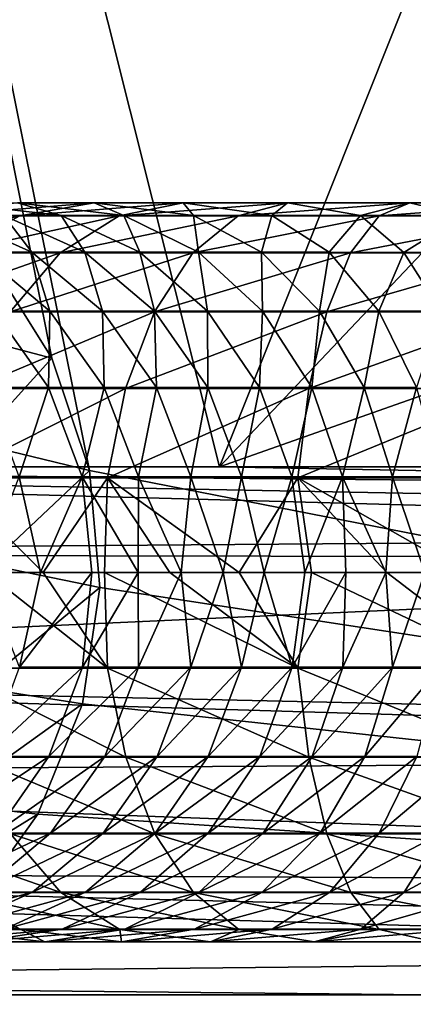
# Model space of a CAD drawing. Extents: x 0 to 500, y -78 to 1006.
# Tile 10 of 256: x 30.55 to 34.28, y -73.09 to -63.76. Entities that reach past the tile are written whole.
import ezdxf

# ---------------------------------------------------------------- set-up
doc = ezdxf.new("R2010")
doc.units = 0
doc.header["$LTSCALE"] = 65.185185
for name, color, linetype in [('233', 7, 'CONTINUOUS'), ('243', 7, 'CONTINUOUS'), ('252', 7, 'CONTINUOUS'), ('354', 7, 'CONTINUOUS'), ('366', 7, 'CONTINUOUS'), ('378', 7, 'CONTINUOUS'), ('384', 7, 'CONTINUOUS'), ('388', 7, 'CONTINUOUS'), ('389', 7, 'CONTINUOUS')]:
    doc.layers.add(name, color=color, linetype=linetype)

msp = doc.modelspace()

# ---------------------------------------------------------------- linework, layer by layer
at = {"layer": '233', "color": 7, "linetype": 'CONTINUOUS'}
for points in [[(21, -68, -20), (21, -22.4048, -20), (32.4426, -68, -20), (21, -68, -20)], [(32.4426, -68, -20), (21, -22.4048, -20), (36.4535, -57.9511, -20), (32.4426, -68, -20)], [(38.4796, -61.6195, -20), (32.4426, -68, -20), (36.4535, -57.9511, -20), (38.4796, -61.6195, -20)], [(40.9715, -64.9888, -20), (32.4426, -68, -20), (38.4796, -61.6195, -20), (40.9715, -64.9888, -20)], [(43.8853, -68, -20), (32.4426, -68, -20), (40.9715, -64.9888, -20), (43.8853, -68, -20)]]:
    msp.add_3dface(points, dxfattribs=at)
at = {"layer": '243', "color": 7, "linetype": 'CONTINUOUS'}
for points in [[(21, -68.8235, -19.966), (21, -68, -20), (44.5894, -68.6429, -19.9793), (21, -68.8235, -19.966)], [(21, -68, -20), (32.4426, -68, -20), (44.1132, -68.2161, -19.9977), (21, -68, -20)], [(44.5894, -68.6429, -19.9793), (21, -68, -20), (44.3572, -68.4425, -19.9902), (44.5894, -68.6429, -19.9793)], [(44.3572, -68.4425, -19.9902), (21, -68, -20), (44.1132, -68.2161, -19.9977), (44.3572, -68.4425, -19.9902)], [(32.4426, -68, -20), (43.8853, -68, -20), (44.1132, -68.2161, -19.9977), (32.4426, -68, -20)], [(44.8557, -68.8673, -19.9623), (21, -68.8235, -19.966), (44.5894, -68.6429, -19.9793), (44.8557, -68.8673, -19.9623)], [(21, -69.9509, -19.8079), (21, -68.8235, -19.966), (44.8557, -68.8673, -19.9623), (21, -69.9509, -19.8079)], [(47.0501, -70.5312, -19.6744), (21, -69.9509, -19.8079), (44.8557, -68.8673, -19.9623), (47.0501, -70.5312, -19.6744)], [(21, -70.9083, -19.5677), (21, -69.9509, -19.8079), (47.3659, -70.7457, -19.6157), (21, -70.9083, -19.5677)], [(47.3659, -70.7457, -19.6157), (21, -69.9509, -19.8079), (47.0501, -70.5312, -19.6744), (47.3659, -70.7457, -19.6157)], [(49.3444, -71.9646, -19.1805), (21, -70.9083, -19.5677), (47.3659, -70.7457, -19.6157), (49.3444, -71.9646, -19.1805)], [(21, -71.8268, -19.2388), (21, -70.9083, -19.5677), (49.3444, -71.9646, -19.1805), (21, -71.8268, -19.2388)], [(21, -72.8621, -18.7384), (21, -71.8268, -19.2388), (50.457, -72.5624, -18.8986), (21, -72.8621, -18.7384)], [(50.457, -72.5624, -18.8986), (21, -71.8268, -19.2388), (49.3444, -71.9646, -19.1805), (50.457, -72.5624, -18.8986)], [(51.7436, -73.182, -18.5526), (21, -72.8621, -18.7384), (50.457, -72.5624, -18.8986), (51.7436, -73.182, -18.5526)], [(21, -73.5557, -18.3147), (21, -72.8621, -18.7384), (51.7436, -73.182, -18.5526), (21, -73.5557, -18.3147)]]:
    msp.add_3dface(points, dxfattribs=at)
at = {"layer": '252', "color": 7, "linetype": 'CONTINUOUS'}
for points in [[(100.604, -16.0061), (3, -14.0407), (100, -76), (100.604, -16.0061)], [(3, -14.0407), (3, -76), (100, -76), (3, -14.0407)]]:
    msp.add_3dface(points, dxfattribs=at)
at = {"layer": '354', "color": 7, "linetype": 'CONTINUOUS'}
for points in [[(31.2137, -68.0338, 20), (56.5826, -73, 20), (21, -17.4037, 20), (31.2137, -68.0338, 20)], [(21, -17.4037, 20), (56.5826, -73, 20), (60.7718, -18.2046, 20), (21, -17.4037, 20)], [(30.8561, -66.9704, 20), (31.2137, -68.0338, 20), (21, -17.4037, 20), (30.8561, -66.9704, 20)], [(30.2503, -66.0041, 20), (30.8561, -66.9704, 20), (21, -17.4037, 20), (30.2503, -66.0041, 20)], [(31.3115, -69.1432, 20), (56.5826, -73, 20), (31.2137, -68.0338, 20), (31.3115, -69.1432, 20)], [(31.1463, -70.2459, 20), (56.5826, -73, 20), (31.3115, -69.1432, 20), (31.1463, -70.2459, 20)], [(30.7235, -71.2891, 20), (56.5826, -73, 20), (31.1463, -70.2459, 20), (30.7235, -71.2891, 20)], [(30.0567, -72.2226, 20), (56.5826, -73, 20), (30.7235, -71.2891, 20), (30.0567, -72.2226, 20)], [(29.1652, -73, 20), (56.5826, -73, 20), (30.0567, -72.2226, 20), (29.1652, -73, 20)]]:
    msp.add_3dface(points, dxfattribs=at)
at = {"layer": '366', "color": 7, "linetype": 'CONTINUOUS'}
for points in [[(84, -73, 20), (56.5826, -73, 20), (28.213, -73.5156, 19.9733), (84, -73, 20)], [(84, -73, 20), (28.213, -73.5156, 19.9733), (84, -73.5636, 19.9681), (84, -73, 20)], [(56.5826, -73, 20), (29.1652, -73, 20), (28.213, -73.5156, 19.9733), (56.5826, -73, 20)]]:
    msp.add_3dface(points, dxfattribs=at)
at = {"layer": '378', "color": 7, "linetype": 'CONTINUOUS'}
for points in [[(3, -14.0407), (100.604, -16.0061), (3, -76), (3, -14.0407)], [(3, -76), (100.604, -16.0061), (100, -76), (3, -76)]]:
    msp.add_3dface(points, dxfattribs=at)
at = {"layer": '384', "color": 7, "linetype": 'CONTINUOUS'}
for points in [[(30.8561, -66.9704, 20), (30.2503, -66.0041, 20), (29.7754, -66.6844, 18.0738), (30.8561, -66.9704, 20)], [(30.8561, -66.9704, 20), (29.7754, -66.6844, 18.0738), (30.1309, -67.7733, 17.8583), (30.8561, -66.9704, 20)], [(31.2137, -68.0338, 20), (30.8561, -66.9704, 20), (30.1309, -67.7733, 17.8583), (31.2137, -68.0338, 20)], [(31.2137, -68.0338, 20), (30.1309, -67.7733, 17.8583), (30.2611, -68.9288, 17.7793), (31.2137, -68.0338, 20)], [(31.3115, -69.1432, 20), (31.2137, -68.0338, 20), (30.2611, -68.9288, 17.7793), (31.3115, -69.1432, 20)], [(31.3115, -69.1432, 20), (30.2611, -68.9288, 17.7793), (30.1591, -70.0883, 17.8412), (31.3115, -69.1432, 20)], [(31.1463, -70.2459, 20), (31.3115, -69.1432, 20), (30.1591, -70.0883, 17.8412), (31.1463, -70.2459, 20)], [(31.1463, -70.2459, 20), (30.1591, -70.0883, 17.8412), (29.8302, -71.1886, 18.0405), (31.1463, -70.2459, 20)], [(30.7235, -71.2891, 20), (31.1463, -70.2459, 20), (29.8302, -71.1886, 18.0405), (30.7235, -71.2891, 20)], [(30.7235, -71.2891, 20), (29.8302, -71.1886, 18.0405), (29.2924, -72.17, 18.3665), (30.7235, -71.2891, 20)], [(30.0567, -72.2226, 20), (30.7235, -71.2891, 20), (29.2924, -72.17, 18.3665), (30.0567, -72.2226, 20)]]:
    msp.add_3dface(points, dxfattribs=at)
at = {"layer": '388', "color": 7, "linetype": 'CONTINUOUS'}
for points in [[(31.3845, -69.9058, 33.3225), (30.2323, -69, 32.6526), (29.8766, -69.9059, 32.1879), (31.3845, -69.9058, 33.3225)], [(30.7484, -69, 19.698), (30.5487, -69.897, 19.5538), (30.1959, -69, 18.6171), (30.7484, -69, 19.698)], [(30.7739, -69, 33.0639), (30.2323, -69, 32.6526), (31.3845, -69.9058, 33.3225), (30.7739, -69, 33.0639)], [(31.1467, -69.897, 20.8565), (30.5487, -69.897, 19.5538), (31.2331, -69, 20.7622), (31.1467, -69.897, 20.8565)], [(31.2331, -69, 20.7622), (30.5487, -69.897, 19.5538), (30.7484, -69, 19.698), (31.2331, -69, 20.7622)], [(31.3549, -69, 33.444), (30.7739, -69, 33.0639), (31.3845, -69.9058, 33.3225), (31.3549, -69, 33.444)], [(31.6781, -69.897, 22.1172), (31.1467, -69.897, 20.8565), (31.672, -69, 21.7971), (31.6781, -69.897, 22.1172)], [(31.672, -69, 21.7971), (31.1467, -69.897, 20.8565), (31.2331, -69, 20.7622), (31.672, -69, 21.7971)], [(31.9742, -69, 33.787), (31.3549, -69, 33.444), (33.1852, -69.9058, 34.1727), (31.9742, -69, 33.787)], [(33.1852, -69.9058, 34.1727), (31.3549, -69, 33.444), (31.3845, -69.9058, 33.3225), (33.1852, -69.9058, 34.1727)], [(32.0822, -69, 22.7895), (31.6781, -69.897, 22.1172), (31.672, -69, 21.7971), (32.0822, -69, 22.7895)], [(32.1732, -69.897, 23.3106), (31.6781, -69.897, 22.1172), (32.0822, -69, 22.7895), (32.1732, -69.897, 23.3106)], [(32.629, -69, 34.0881), (31.9742, -69, 33.787), (33.1852, -69.9058, 34.1727), (32.629, -69, 34.0881)], [(32.4772, -69, 23.7245), (32.1732, -69.897, 23.3106), (32.0822, -69, 22.7895), (32.4772, -69, 23.7245)], [(32.6537, -69.8971, 24.408), (32.1732, -69.897, 23.3106), (32.4772, -69, 23.7245), (32.6537, -69.8971, 24.408)], [(32.8656, -69, 24.5857), (32.6537, -69.8971, 24.408), (32.4772, -69, 23.7245), (32.8656, -69, 24.5857)], [(33.3156, -69, 34.3428), (32.629, -69, 34.0881), (33.1852, -69.9058, 34.1727), (33.3156, -69, 34.3428)], [(33.1321, -69.897, 25.3782), (32.6537, -69.8971, 24.408), (32.8656, -69, 24.5857), (33.1321, -69.897, 25.3782)], [(33.2528, -69, 25.3558), (33.1321, -69.897, 25.3782), (32.8656, -69, 24.5857), (33.2528, -69, 25.3558)], [(33.6113, -69.897, 26.1908), (33.1321, -69.897, 25.3782), (33.6391, -69, 26.0186), (33.6113, -69.897, 26.1908)], [(33.6391, -69, 26.0186), (33.1321, -69.897, 25.3782), (33.2528, -69, 25.3558), (33.6391, -69, 26.0186)], [(35.2134, -69.9059, 34.6495), (33.3156, -69, 34.3428), (33.1852, -69.9058, 34.1727), (35.2134, -69.9059, 34.6495)], [(34.0304, -69, 34.5483), (33.3156, -69, 34.3428), (35.2134, -69.9059, 34.6495), (34.0304, -69, 34.5483)], [(34.0833, -69.897, 26.8247), (33.6113, -69.897, 26.1908), (34.0197, -69, 26.562), (34.0833, -69.897, 26.8247)], [(34.0197, -69, 26.562), (33.6113, -69.897, 26.1908), (33.6391, -69, 26.0186), (34.0197, -69, 26.562)], [(34.3877, -69, 26.9833), (34.0833, -69.897, 26.8247), (34.0197, -69, 26.562), (34.3877, -69, 26.9833)], [(34.7692, -69, 34.7029), (34.0304, -69, 34.5483), (35.2134, -69.9059, 34.6495), (34.7692, -69, 34.7029)], [(34.5383, -69.897, 27.2818), (34.0833, -69.897, 26.8247), (34.3877, -69, 26.9833), (34.5383, -69.897, 27.2818)], [(31.3845, -69.9058, 33.3225), (29.8766, -69.9059, 32.1879), (31.5564, -70.7508, 33.0172), (31.3845, -69.9058, 33.3225)], [(31.5564, -70.7508, 33.0172), (29.8766, -69.9059, 32.1879), (30.1026, -70.7508, 31.9202), (31.5564, -70.7508, 33.0172)], [(30.8276, -70.7429, 20.9952), (30.2362, -70.7429, 19.7067), (31.1467, -69.897, 20.8565), (30.8276, -70.7429, 20.9952)], [(31.1467, -69.897, 20.8565), (30.2362, -70.7429, 19.7067), (30.5487, -69.897, 19.5538), (31.1467, -69.897, 20.8565)], [(31.3566, -70.7429, 22.2501), (30.8276, -70.7429, 20.9952), (31.6781, -69.897, 22.1172), (31.3566, -70.7429, 22.2501)], [(31.6781, -69.897, 22.1172), (30.8276, -70.7429, 20.9952), (31.1467, -69.897, 20.8565), (31.6781, -69.897, 22.1172)], [(31.8526, -70.7429, 23.4457), (31.3566, -70.7429, 22.2501), (32.1732, -69.897, 23.3106), (31.8526, -70.7429, 23.4457)], [(32.1732, -69.897, 23.3106), (31.3566, -70.7429, 22.2501), (31.6781, -69.897, 22.1172), (32.1732, -69.897, 23.3106)], [(33.1852, -69.9058, 34.1727), (31.3845, -69.9058, 33.3225), (33.291, -70.7507, 33.8389), (33.1852, -69.9058, 34.1727)], [(33.291, -70.7507, 33.8389), (31.3845, -69.9058, 33.3225), (31.5564, -70.7508, 33.0172), (33.291, -70.7507, 33.8389)], [(32.6537, -69.8971, 24.408), (31.8526, -70.7429, 23.4457), (32.1732, -69.897, 23.3106), (32.6537, -69.8971, 24.408)], [(32.3377, -70.743, 24.5534), (31.8526, -70.7429, 23.4457), (32.6537, -69.8971, 24.408), (32.3377, -70.743, 24.5534)], [(32.8253, -70.7428, 25.5423), (32.3377, -70.743, 24.5534), (33.1321, -69.897, 25.3782), (32.8253, -70.7428, 25.5423)], [(33.1321, -69.897, 25.3782), (32.3377, -70.743, 24.5534), (32.6537, -69.8971, 24.408), (33.1321, -69.897, 25.3782)], [(33.3207, -70.7429, 26.3821), (32.8253, -70.7428, 25.5423), (33.6113, -69.897, 26.1908), (33.3207, -70.7429, 26.3821)], [(33.6113, -69.897, 26.1908), (32.8253, -70.7428, 25.5423), (33.1321, -69.897, 25.3782), (33.6113, -69.897, 26.1908)], [(35.2134, -69.9059, 34.6495), (33.1852, -69.9058, 34.1727), (35.2509, -70.7508, 34.3013), (35.2134, -69.9059, 34.6495)], [(35.2509, -70.7508, 34.3013), (33.1852, -69.9058, 34.1727), (33.291, -70.7507, 33.8389), (35.2509, -70.7508, 34.3013)], [(33.819, -70.7429, 27.051), (33.3207, -70.7429, 26.3821), (34.0833, -69.897, 26.8247), (33.819, -70.7429, 27.051)], [(34.0833, -69.897, 26.8247), (33.3207, -70.7429, 26.3821), (33.6113, -69.897, 26.1908), (34.0833, -69.897, 26.8247)], [(34.3139, -70.7429, 27.5477), (33.819, -70.7429, 27.051), (34.5383, -69.897, 27.2818), (34.3139, -70.7429, 27.5477)], [(34.5383, -69.897, 27.2818), (33.819, -70.7429, 27.051), (34.0833, -69.897, 26.8247), (34.5383, -69.897, 27.2818)], [(30.3185, -71.4697, 21.2165), (29.7375, -71.4697, 19.9507), (30.8276, -70.7429, 20.9952), (30.3185, -71.4697, 21.2165)], [(30.8276, -70.7429, 20.9952), (29.7375, -71.4697, 19.9507), (30.2362, -70.7429, 19.7067), (30.8276, -70.7429, 20.9952)], [(31.5564, -70.7508, 33.0172), (30.1026, -70.7508, 31.9202), (31.8325, -71.4761, 32.5331), (31.5564, -70.7508, 33.0172)], [(31.8325, -71.4761, 32.5331), (30.1026, -70.7508, 31.9202), (30.4648, -71.4762, 31.4965), (31.8325, -71.4761, 32.5331)], [(30.8435, -71.4698, 22.4621), (30.3185, -71.4697, 21.2165), (31.3566, -70.7429, 22.2501), (30.8435, -71.4698, 22.4621)], [(31.3566, -70.7429, 22.2501), (30.3185, -71.4697, 21.2165), (30.8276, -70.7429, 20.9952), (31.3566, -70.7429, 22.2501)], [(31.341, -71.4698, 23.6613), (30.8435, -71.4698, 22.4621), (31.8526, -70.7429, 23.4457), (31.341, -71.4698, 23.6613)], [(31.8526, -70.7429, 23.4457), (30.8435, -71.4698, 22.4621), (31.3566, -70.7429, 22.2501), (31.8526, -70.7429, 23.4457)], [(32.3377, -70.743, 24.5534), (31.341, -71.4698, 23.6613), (31.8526, -70.7429, 23.4457), (32.3377, -70.743, 24.5534)], [(31.8333, -71.4699, 24.7855), (31.341, -71.4698, 23.6613), (32.3377, -70.743, 24.5534), (31.8333, -71.4699, 24.7855)], [(33.291, -70.7507, 33.8389), (31.5564, -70.7508, 33.0172), (33.4619, -71.4761, 33.3085), (33.291, -70.7507, 33.8389)], [(33.4619, -71.4761, 33.3085), (31.5564, -70.7508, 33.0172), (31.8325, -71.4761, 32.5331), (33.4619, -71.4761, 33.3085)], [(32.3358, -71.4697, 25.8042), (31.8333, -71.4699, 24.7855), (32.8253, -70.7428, 25.5423), (32.3358, -71.4697, 25.8042)], [(32.8253, -70.7428, 25.5423), (31.8333, -71.4699, 24.7855), (32.3377, -70.743, 24.5534), (32.8253, -70.7428, 25.5423)], [(33.3207, -70.7429, 26.3821), (32.3358, -71.4697, 25.8042), (32.8253, -70.7428, 25.5423), (33.3207, -70.7429, 26.3821)], [(32.857, -71.4697, 26.6874), (32.3358, -71.4697, 25.8042), (33.3207, -70.7429, 26.3821), (32.857, -71.4697, 26.6874)], [(33.3973, -71.4697, 27.412), (32.857, -71.4697, 26.6874), (33.819, -70.7429, 27.051), (33.3973, -71.4697, 27.412)], [(33.819, -70.7429, 27.051), (32.857, -71.4697, 26.6874), (33.3207, -70.7429, 26.3821), (33.819, -70.7429, 27.051)], [(35.2509, -70.7508, 34.3013), (33.291, -70.7507, 33.8389), (35.3125, -71.4761, 33.7475), (35.2509, -70.7508, 34.3013)], [(35.3125, -71.4761, 33.7475), (33.291, -70.7507, 33.8389), (33.4619, -71.4761, 33.3085), (35.3125, -71.4761, 33.7475)], [(33.9558, -71.4697, 27.9719), (33.3973, -71.4697, 27.412), (34.3139, -70.7429, 27.5477), (33.9558, -71.4697, 27.9719)], [(34.3139, -70.7429, 27.5477), (33.3973, -71.4697, 27.412), (33.819, -70.7429, 27.051), (34.3139, -70.7429, 27.5477)], [(34.5478, -71.4696, 28.3841), (33.9558, -71.4697, 27.9719), (34.8188, -70.7428, 27.8996), (34.5478, -71.4696, 28.3841)], [(34.8188, -70.7428, 27.8996), (33.9558, -71.4697, 27.9719), (34.3139, -70.7429, 27.5477), (34.8188, -70.7428, 27.8996)], [(30.4648, -71.4762, 31.4965), (29.355, -71.4762, 30.294), (30.9409, -72.0325, 30.9481), (30.4648, -71.4762, 31.4965)], [(30.9409, -72.0325, 30.9481), (29.355, -71.4762, 30.294), (29.9101, -72.0325, 29.8255), (30.9409, -72.0325, 30.9481)], [(30.8435, -71.4698, 22.4621), (29.654, -72.0279, 21.5053), (30.3185, -71.4697, 21.2165), (30.8435, -71.4698, 22.4621)], [(30.1739, -72.028, 22.7388), (29.654, -72.0279, 21.5053), (30.8435, -71.4698, 22.4621), (30.1739, -72.028, 22.7388)], [(30.6733, -72.028, 23.9426), (30.1739, -72.028, 22.7388), (31.341, -71.4698, 23.6613), (30.6733, -72.028, 23.9426)], [(31.341, -71.4698, 23.6613), (30.1739, -72.028, 22.7388), (30.8435, -71.4698, 22.4621), (31.341, -71.4698, 23.6613)], [(31.8325, -71.4761, 32.5331), (30.4648, -71.4762, 31.4965), (32.1968, -72.0324, 31.9049), (31.8325, -71.4761, 32.5331)], [(32.1968, -72.0324, 31.9049), (30.4648, -71.4762, 31.4965), (30.9409, -72.0325, 30.9481), (32.1968, -72.0324, 31.9049)], [(31.8333, -71.4699, 24.7855), (30.6733, -72.028, 23.9426), (31.341, -71.4698, 23.6613), (31.8333, -71.4699, 24.7855)], [(31.1751, -72.0281, 25.0883), (30.6733, -72.028, 23.9426), (31.8333, -71.4699, 24.7855), (31.1751, -72.0281, 25.0883)], [(31.697, -72.0279, 26.1459), (31.1751, -72.0281, 25.0883), (32.3358, -71.4697, 25.8042), (31.697, -72.0279, 26.1459)], [(32.3358, -71.4697, 25.8042), (31.1751, -72.0281, 25.0883), (31.8333, -71.4699, 24.7855), (32.3358, -71.4697, 25.8042)], [(32.2518, -72.0279, 27.0858), (31.697, -72.0279, 26.1459), (32.857, -71.4697, 26.6874), (32.2518, -72.0279, 27.0858)], [(32.857, -71.4697, 26.6874), (31.697, -72.0279, 26.1459), (32.3358, -71.4697, 25.8042), (32.857, -71.4697, 26.6874)], [(33.4619, -71.4761, 33.3085), (31.8325, -71.4761, 32.5331), (33.6887, -72.0324, 32.6187), (33.4619, -71.4761, 33.3085)], [(33.6887, -72.0324, 32.6187), (31.8325, -71.4761, 32.5331), (32.1968, -72.0324, 31.9049), (33.6887, -72.0324, 32.6187)], [(32.8469, -72.0279, 27.8832), (32.2518, -72.0279, 27.0858), (33.3973, -71.4697, 27.412), (32.8469, -72.0279, 27.8832)], [(33.3973, -71.4697, 27.412), (32.2518, -72.0279, 27.0858), (32.857, -71.4697, 26.6874), (33.3973, -71.4697, 27.412)], [(33.4885, -72.0279, 28.5255), (32.8469, -72.0279, 27.8832), (33.9558, -71.4697, 27.9719), (33.4885, -72.0279, 28.5255)], [(33.9558, -71.4697, 27.9719), (32.8469, -72.0279, 27.8832), (33.3973, -71.4697, 27.412), (33.9558, -71.4697, 27.9719)], [(35.3125, -71.4761, 33.7475), (33.4619, -71.4761, 33.3085), (35.3959, -72.0324, 33.0263), (35.3125, -71.4761, 33.7475)], [(35.3959, -72.0324, 33.0263), (33.4619, -71.4761, 33.3085), (33.6887, -72.0324, 32.6187), (35.3959, -72.0324, 33.0263)], [(34.1943, -72.0278, 29.0164), (33.4885, -72.0279, 28.5255), (34.5478, -71.4696, 28.3841), (34.1943, -72.0278, 29.0164)], [(34.5478, -71.4696, 28.3841), (33.4885, -72.0279, 28.5255), (33.9558, -71.4697, 27.9719), (34.5478, -71.4696, 28.3841)], [(35.009, -72.0277, 29.3671), (34.1943, -72.0278, 29.0164), (35.2269, -71.4695, 28.6762), (35.009, -72.0277, 29.3671)], [(35.2269, -71.4695, 28.6762), (34.1943, -72.0278, 29.0164), (34.5478, -71.4696, 28.3841), (35.2269, -71.4695, 28.6762)], [(29.9101, -72.0325, 29.8255), (29.0655, -72.0325, 28.601), (30.5606, -72.3817, 29.2852), (29.9101, -72.0325, 29.8255)], [(30.5606, -72.3817, 29.2852), (29.0655, -72.0325, 28.601), (29.774, -72.3817, 28.1391), (30.5606, -72.3817, 29.2852)], [(29.8952, -72.3794, 24.2706), (29.3935, -72.3794, 23.0612), (30.6733, -72.028, 23.9426), (29.8952, -72.3794, 24.2706)], [(30.6733, -72.028, 23.9426), (29.3935, -72.3794, 23.0612), (30.1739, -72.028, 22.7388), (30.6733, -72.028, 23.9426)], [(31.1751, -72.0281, 25.0883), (29.8952, -72.3794, 24.2706), (30.6733, -72.028, 23.9426), (31.1751, -72.0281, 25.0883)], [(30.408, -72.3796, 25.4413), (29.8952, -72.3794, 24.2706), (31.1751, -72.0281, 25.0883), (30.408, -72.3796, 25.4413)], [(30.9409, -72.0325, 30.9481), (29.9101, -72.0325, 29.8255), (31.5002, -72.3817, 30.314), (30.9409, -72.0325, 30.9481)], [(31.5002, -72.3817, 30.314), (29.9101, -72.0325, 29.8255), (30.5606, -72.3817, 29.2852), (31.5002, -72.3817, 30.314)], [(30.9524, -72.3793, 26.5442), (30.408, -72.3796, 25.4413), (31.697, -72.0279, 26.1459), (30.9524, -72.3793, 26.5442)], [(31.697, -72.0279, 26.1459), (30.408, -72.3796, 25.4413), (31.1751, -72.0281, 25.0883), (31.697, -72.0279, 26.1459)], [(32.1968, -72.0324, 31.9049), (30.9409, -72.0325, 30.9481), (32.6263, -72.3816, 31.1766), (32.1968, -72.0324, 31.9049)], [(32.6263, -72.3816, 31.1766), (30.9409, -72.0325, 30.9481), (31.5002, -72.3817, 30.314), (32.6263, -72.3816, 31.1766)], [(31.5466, -72.3794, 27.5501), (30.9524, -72.3793, 26.5442), (32.2518, -72.0279, 27.0858), (31.5466, -72.3794, 27.5501)], [(32.2518, -72.0279, 27.0858), (30.9524, -72.3793, 26.5442), (31.697, -72.0279, 26.1459), (32.2518, -72.0279, 27.0858)], [(32.2055, -72.3794, 28.4324), (31.5466, -72.3794, 27.5501), (32.8469, -72.0279, 27.8832), (32.2055, -72.3794, 28.4324)], [(32.8469, -72.0279, 27.8832), (31.5466, -72.3794, 27.5501), (32.2518, -72.0279, 27.0858), (32.8469, -72.0279, 27.8832)], [(33.6887, -72.0324, 32.6187), (32.1968, -72.0324, 31.9049), (33.9577, -72.3816, 31.8172), (33.6887, -72.0324, 32.6187)], [(33.9577, -72.3816, 31.8172), (32.1968, -72.0324, 31.9049), (32.6263, -72.3816, 31.1766), (33.9577, -72.3816, 31.8172)], [(32.9439, -72.3793, 29.1708), (32.2055, -72.3794, 28.4324), (33.4885, -72.0279, 28.5255), (32.9439, -72.3793, 29.1708)], [(33.4885, -72.0279, 28.5255), (32.2055, -72.3794, 28.4324), (32.8469, -72.0279, 27.8832), (33.4885, -72.0279, 28.5255)], [(33.7822, -72.3792, 29.7534), (32.9439, -72.3793, 29.1708), (34.1943, -72.0278, 29.0164), (33.7822, -72.3792, 29.7534)], [(34.1943, -72.0278, 29.0164), (32.9439, -72.3793, 29.1708), (33.4885, -72.0279, 28.5255), (34.1943, -72.0278, 29.0164)], [(35.3959, -72.0324, 33.0263), (33.6887, -72.0324, 32.6187), (35.4969, -72.3816, 32.187), (35.3959, -72.0324, 33.0263)], [(35.4969, -72.3816, 32.187), (33.6887, -72.0324, 32.6187), (33.9577, -72.3816, 31.8172), (35.4969, -72.3816, 32.187)], [(34.7551, -72.3791, 30.1724), (33.7822, -72.3792, 29.7534), (35.009, -72.0277, 29.3671), (34.7551, -72.3791, 30.1724)], [(35.009, -72.0277, 29.3671), (33.7822, -72.3792, 29.7534), (34.1943, -72.0278, 29.0164), (35.009, -72.0277, 29.3671)], [(30.153, -72.5, 26.9718), (29.5844, -72.5003, 25.8203), (30.9524, -72.3793, 26.5442), (30.153, -72.5, 26.9718)], [(30.9524, -72.3793, 26.5442), (29.5844, -72.5003, 25.8203), (30.408, -72.3796, 25.4413), (30.9524, -72.3793, 26.5442)], [(31.5466, -72.3794, 27.5501), (30.153, -72.5, 26.9718), (30.9524, -72.3793, 26.5442), (31.5466, -72.3794, 27.5501)], [(30.7893, -72.5, 28.0486), (30.153, -72.5, 26.9718), (31.5466, -72.3794, 27.5501), (30.7893, -72.5, 28.0486)], [(31.5168, -72.5001, 29.022), (30.7893, -72.5, 28.0486), (32.2055, -72.3794, 28.4324), (31.5168, -72.5001, 29.022)], [(32.2055, -72.3794, 28.4324), (30.7893, -72.5, 28.0486), (31.5466, -72.3794, 27.5501), (32.2055, -72.3794, 28.4324)], [(32.3591, -72.5, 29.8635), (31.5168, -72.5001, 29.022), (32.9439, -72.3793, 29.1708), (32.3591, -72.5, 29.8635)], [(32.9439, -72.3793, 29.1708), (31.5168, -72.5001, 29.022), (32.2055, -72.3794, 28.4324), (32.9439, -72.3793, 29.1708)], [(33.3397, -72.4999, 30.5447), (32.3591, -72.5, 29.8635), (33.7822, -72.3792, 29.7534), (33.3397, -72.4999, 30.5447)], [(33.7822, -72.3792, 29.7534), (32.3591, -72.5, 29.8635), (32.9439, -72.3793, 29.1708), (33.7822, -72.3792, 29.7534)], [(34.4825, -72.4998, 31.037), (33.3397, -72.4999, 30.5447), (34.7551, -72.3791, 30.1724), (34.4825, -72.4998, 31.037)], [(34.7551, -72.3791, 30.1724), (33.3397, -72.4999, 30.5447), (33.7822, -72.3792, 29.7534), (34.7551, -72.3791, 30.1724)], [(30.5606, -72.3817, 29.2852), (29.774, -72.3817, 28.1391), (30.7893, -72.5, 28.0486), (30.5606, -72.3817, 29.2852)], [(30.7893, -72.5, 28.0486), (29.774, -72.3817, 28.1391), (30.153, -72.5, 26.9718), (30.7893, -72.5, 28.0486)], [(31.5002, -72.3817, 30.314), (30.5606, -72.3817, 29.2852), (31.5168, -72.5001, 29.022), (31.5002, -72.3817, 30.314)], [(31.5168, -72.5001, 29.022), (30.5606, -72.3817, 29.2852), (30.7893, -72.5, 28.0486), (31.5168, -72.5001, 29.022)], [(32.6263, -72.3816, 31.1766), (31.5002, -72.3817, 30.314), (32.3591, -72.5, 29.8635), (32.6263, -72.3816, 31.1766)], [(32.3591, -72.5, 29.8635), (31.5002, -72.3817, 30.314), (31.5168, -72.5001, 29.022), (32.3591, -72.5, 29.8635)], [(33.3397, -72.4999, 30.5447), (32.6263, -72.3816, 31.1766), (32.3591, -72.5, 29.8635), (33.3397, -72.4999, 30.5447)], [(33.9577, -72.3816, 31.8172), (32.6263, -72.3816, 31.1766), (33.3397, -72.4999, 30.5447), (33.9577, -72.3816, 31.8172)], [(34.4825, -72.4998, 31.037), (33.9577, -72.3816, 31.8172), (33.3397, -72.4999, 30.5447), (34.4825, -72.4998, 31.037)], [(35.4969, -72.3816, 32.187), (33.9577, -72.3816, 31.8172), (34.4825, -72.4998, 31.037), (35.4969, -72.3816, 32.187)]]:
    msp.add_3dface(points, dxfattribs=at)
at = {"layer": '389', "color": 7, "linetype": 'CONTINUOUS'}
for points in [[(31.2555, -65.5, 28.7165), (30.5297, -65.5, 27.6538), (29.7666, -65.6207, 28.1439), (31.2555, -65.5, 28.7165)], [(30.5538, -65.6207, 29.2908), (31.2555, -65.5, 28.7165), (29.7666, -65.6207, 28.1439), (30.5538, -65.6207, 29.2908)], [(30.9446, -65.6183, 26.5483), (30.4, -65.6181, 25.445), (29.8943, -65.5, 26.49), (30.9446, -65.6183, 26.5483)], [(30.5297, -65.5, 27.6538), (30.9446, -65.6183, 26.5483), (29.8943, -65.5, 26.49), (30.5297, -65.5, 27.6538)], [(31.5392, -65.6183, 27.5549), (30.9446, -65.6183, 26.5483), (30.5297, -65.5, 27.6538), (31.5392, -65.6183, 27.5549)], [(31.2555, -65.5, 28.7165), (31.5392, -65.6183, 27.5549), (30.5297, -65.5, 27.6538), (31.2555, -65.5, 28.7165)], [(32.0991, -65.5, 29.645), (31.2555, -65.5, 28.7165), (30.5538, -65.6207, 29.2908), (32.0991, -65.5, 29.645)], [(31.4944, -65.6207, 30.3206), (32.0991, -65.5, 29.645), (30.5538, -65.6207, 29.2908), (31.4944, -65.6207, 30.3206)], [(32.1988, -65.6183, 28.4381), (31.5392, -65.6183, 27.5549), (31.2555, -65.5, 28.7165), (32.1988, -65.6183, 28.4381)], [(32.0991, -65.5, 29.645), (32.1988, -65.6183, 28.4381), (31.2555, -65.5, 28.7165), (32.0991, -65.5, 29.645)], [(33.0876, -65.5001, 30.4064), (32.0991, -65.5, 29.645), (31.4944, -65.6207, 30.3206), (33.0876, -65.5001, 30.4064)], [(32.6218, -65.6208, 31.1842), (33.0876, -65.5001, 30.4064), (31.4944, -65.6207, 30.3206), (32.6218, -65.6208, 31.1842)], [(32.9381, -65.6183, 29.1775), (32.1988, -65.6183, 28.4381), (32.0991, -65.5, 29.645), (32.9381, -65.6183, 29.1775)], [(33.0876, -65.5001, 30.4064), (32.9381, -65.6183, 29.1775), (32.0991, -65.5, 29.645), (33.0876, -65.5001, 30.4064)], [(34.2482, -65.5001, 30.9677), (33.0876, -65.5001, 30.4064), (32.6218, -65.6208, 31.1842), (34.2482, -65.5001, 30.9677)], [(33.9548, -65.6208, 31.8256), (34.2482, -65.5001, 30.9677), (32.6218, -65.6208, 31.1842), (33.9548, -65.6208, 31.8256)], [(33.7779, -65.6184, 29.7611), (32.9381, -65.6183, 29.1775), (33.0876, -65.5001, 30.4064), (33.7779, -65.6184, 29.7611)], [(34.2482, -65.5001, 30.9677), (33.7779, -65.6184, 29.7611), (33.0876, -65.5001, 30.4064), (34.2482, -65.5001, 30.9677)], [(34.7524, -65.6185, 30.1808), (33.7779, -65.6184, 29.7611), (34.2482, -65.5001, 30.9677), (34.7524, -65.6185, 30.1808)], [(35.6078, -65.5, 31.296), (34.2482, -65.5001, 30.9677), (33.9548, -65.6208, 31.8256), (35.6078, -65.5, 31.296)], [(35.4958, -65.6207, 32.1957), (35.6078, -65.5, 31.296), (33.9548, -65.6208, 31.8256), (35.4958, -65.6207, 32.1957)], [(35.6078, -65.5, 31.296), (34.7524, -65.6185, 30.1808), (34.2482, -65.5001, 30.9677), (35.6078, -65.5, 31.296)], [(30.5538, -65.6207, 29.2908), (29.7666, -65.6207, 28.1439), (29.0589, -65.9721, 28.6053), (30.5538, -65.6207, 29.2908)], [(29.904, -65.9721, 29.8306), (30.5538, -65.6207, 29.2908), (29.0589, -65.9721, 28.6053), (29.904, -65.9721, 29.8306)], [(29.8871, -65.6182, 24.274), (30.4, -65.6181, 25.445), (30.666, -65.9674, 23.9457), (29.8871, -65.6182, 24.274)], [(29.8871, -65.6182, 24.274), (30.666, -65.9674, 23.9457), (30.1665, -65.9674, 22.7418), (29.8871, -65.6182, 24.274)], [(31.4944, -65.6207, 30.3206), (30.5538, -65.6207, 29.2908), (29.904, -65.9721, 29.8306), (31.4944, -65.6207, 30.3206)], [(30.9357, -65.9721, 30.954), (31.4944, -65.6207, 30.3206), (29.904, -65.9721, 29.8306), (30.9357, -65.9721, 30.954)], [(30.4, -65.6181, 25.445), (30.9446, -65.6183, 26.5483), (31.1679, -65.9673, 25.0917), (30.4, -65.6181, 25.445)], [(30.4, -65.6181, 25.445), (31.1679, -65.9673, 25.0917), (30.666, -65.9674, 23.9457), (30.4, -65.6181, 25.445)], [(32.6218, -65.6208, 31.1842), (31.4944, -65.6207, 30.3206), (30.9357, -65.9721, 30.954), (32.6218, -65.6208, 31.1842)], [(32.1928, -65.9722, 31.9117), (32.6218, -65.6208, 31.1842), (30.9357, -65.9721, 30.954), (32.1928, -65.9722, 31.9117)], [(30.9446, -65.6183, 26.5483), (31.5392, -65.6183, 27.5549), (31.69, -65.9675, 26.1496), (30.9446, -65.6183, 26.5483)], [(30.9446, -65.6183, 26.5483), (31.69, -65.9675, 26.1496), (31.1679, -65.9673, 25.0917), (30.9446, -65.6183, 26.5483)], [(31.5392, -65.6183, 27.5549), (32.1988, -65.6183, 28.4381), (32.2452, -65.9675, 27.0901), (31.5392, -65.6183, 27.5549)], [(31.5392, -65.6183, 27.5549), (32.2452, -65.9675, 27.0901), (31.69, -65.9675, 26.1496), (31.5392, -65.6183, 27.5549)], [(33.9548, -65.6208, 31.8256), (32.6218, -65.6208, 31.1842), (32.1928, -65.9722, 31.9117), (33.9548, -65.6208, 31.8256)], [(33.6862, -65.9722, 32.6262), (33.9548, -65.6208, 31.8256), (32.1928, -65.9722, 31.9117), (33.6862, -65.9722, 32.6262)], [(32.1988, -65.6183, 28.4381), (32.9381, -65.6183, 29.1775), (32.8409, -65.9675, 27.8884), (32.1988, -65.6183, 28.4381)], [(32.1988, -65.6183, 28.4381), (32.8409, -65.9675, 27.8884), (32.2452, -65.9675, 27.0901), (32.1988, -65.6183, 28.4381)], [(32.9381, -65.6183, 29.1775), (33.4834, -65.9675, 28.5316), (32.8409, -65.9675, 27.8884), (32.9381, -65.6183, 29.1775)], [(32.9381, -65.6183, 29.1775), (33.7779, -65.6184, 29.7611), (33.4834, -65.9675, 28.5316), (32.9381, -65.6183, 29.1775)], [(33.7779, -65.6184, 29.7611), (34.1904, -65.9676, 29.0234), (33.4834, -65.9675, 28.5316), (33.7779, -65.6184, 29.7611)], [(35.4958, -65.6207, 32.1957), (33.9548, -65.6208, 31.8256), (33.6862, -65.9722, 32.6262), (35.4958, -65.6207, 32.1957)], [(35.395, -65.9722, 33.0342), (35.4958, -65.6207, 32.1957), (33.6862, -65.9722, 32.6262), (35.395, -65.9722, 33.0342)], [(33.7779, -65.6184, 29.7611), (34.7524, -65.6185, 30.1808), (34.1904, -65.9676, 29.0234), (33.7779, -65.6184, 29.7611)], [(34.7524, -65.6185, 30.1808), (35.0066, -65.9677, 29.3747), (34.1904, -65.9676, 29.0234), (34.7524, -65.6185, 30.1808)], [(30.9357, -65.9721, 30.954), (29.904, -65.9721, 29.8306), (29.3501, -66.5303, 30.2982), (30.9357, -65.9721, 30.954)], [(30.4605, -66.5303, 31.5014), (30.9357, -65.9721, 30.954), (29.3501, -66.5303, 30.2982), (30.4605, -66.5303, 31.5014)], [(30.8375, -66.5238, 22.4646), (30.3125, -66.5238, 21.2191), (30.1665, -65.9674, 22.7418), (30.8375, -66.5238, 22.4646)], [(30.666, -65.9674, 23.9457), (30.8375, -66.5238, 22.4646), (30.1665, -65.9674, 22.7418), (30.666, -65.9674, 23.9457)], [(32.1928, -65.9722, 31.9117), (30.9357, -65.9721, 30.954), (30.4605, -66.5303, 31.5014), (32.1928, -65.9722, 31.9117)], [(31.8293, -66.5304, 32.5387), (32.1928, -65.9722, 31.9117), (30.4605, -66.5303, 31.5014), (31.8293, -66.5304, 32.5387)], [(31.1679, -65.9673, 25.0917), (31.335, -66.5237, 23.6638), (30.666, -65.9674, 23.9457), (31.1679, -65.9673, 25.0917)], [(31.335, -66.5237, 23.6638), (30.8375, -66.5238, 22.4646), (30.666, -65.9674, 23.9457), (31.335, -66.5237, 23.6638)], [(31.8274, -66.5236, 24.7882), (31.335, -66.5237, 23.6638), (31.1679, -65.9673, 25.0917), (31.8274, -66.5236, 24.7882)], [(31.69, -65.9675, 26.1496), (31.8274, -66.5236, 24.7882), (31.1679, -65.9673, 25.0917), (31.69, -65.9675, 26.1496)], [(32.3301, -66.5238, 25.8072), (31.8274, -66.5236, 24.7882), (31.69, -65.9675, 26.1496), (32.3301, -66.5238, 25.8072)], [(32.2452, -65.9675, 27.0901), (32.3301, -66.5238, 25.8072), (31.69, -65.9675, 26.1496), (32.2452, -65.9675, 27.0901)], [(33.6862, -65.9722, 32.6262), (32.1928, -65.9722, 31.9117), (31.8293, -66.5304, 32.5387), (33.6862, -65.9722, 32.6262)], [(33.4599, -66.5304, 33.3147), (33.6862, -65.9722, 32.6262), (31.8293, -66.5304, 32.5387), (33.4599, -66.5304, 33.3147)], [(32.8516, -66.5238, 26.6909), (32.3301, -66.5238, 25.8072), (32.2452, -65.9675, 27.0901), (32.8516, -66.5238, 26.6909)], [(32.8409, -65.9675, 27.8884), (32.8516, -66.5238, 26.6909), (32.2452, -65.9675, 27.0901), (32.8409, -65.9675, 27.8884)], [(33.3924, -66.5238, 27.4163), (32.8516, -66.5238, 26.6909), (32.8409, -65.9675, 27.8884), (33.3924, -66.5238, 27.4163)], [(33.4834, -65.9675, 28.5316), (33.3924, -66.5238, 27.4163), (32.8409, -65.9675, 27.8884), (33.4834, -65.9675, 28.5316)], [(33.9517, -66.5238, 27.9768), (33.3924, -66.5238, 27.4163), (33.4834, -65.9675, 28.5316), (33.9517, -66.5238, 27.9768)], [(35.395, -65.9722, 33.0342), (33.6862, -65.9722, 32.6262), (33.4599, -66.5304, 33.3147), (35.395, -65.9722, 33.0342)], [(35.3118, -66.5303, 33.754), (35.395, -65.9722, 33.0342), (33.4599, -66.5304, 33.3147), (35.3118, -66.5303, 33.754)], [(34.1904, -65.9676, 29.0234), (33.9517, -66.5238, 27.9768), (33.4834, -65.9675, 28.5316), (34.1904, -65.9676, 29.0234)], [(34.5447, -66.5239, 28.3897), (33.9517, -66.5238, 27.9768), (34.1904, -65.9676, 29.0234), (34.5447, -66.5239, 28.3897)], [(35.0066, -65.9677, 29.3747), (34.5447, -66.5239, 28.3897), (34.1904, -65.9676, 29.0234), (35.0066, -65.9677, 29.3747)], [(31.8293, -66.5304, 32.5387), (30.4605, -66.5303, 31.5014), (30.0996, -67.2572, 31.9237), (31.8293, -66.5304, 32.5387)], [(31.5541, -67.2572, 33.0212), (31.8293, -66.5304, 32.5387), (30.0996, -67.2572, 31.9237), (31.5541, -67.2572, 33.0212)], [(30.8234, -67.2492, 20.997), (30.2321, -67.2492, 19.7087), (30.3125, -66.5238, 21.2191), (30.8234, -67.2492, 20.997)], [(30.8375, -66.5238, 22.4646), (30.8234, -67.2492, 20.997), (30.3125, -66.5238, 21.2191), (30.8375, -66.5238, 22.4646)], [(31.3523, -67.2492, 22.2519), (30.8234, -67.2492, 20.997), (30.8375, -66.5238, 22.4646), (31.3523, -67.2492, 22.2519)], [(31.335, -66.5237, 23.6638), (31.3523, -67.2492, 22.2519), (30.8375, -66.5238, 22.4646), (31.335, -66.5237, 23.6638)], [(31.8274, -66.5236, 24.7882), (31.8484, -67.2491, 23.4474), (31.335, -66.5237, 23.6638), (31.8274, -66.5236, 24.7882)], [(31.8484, -67.2491, 23.4474), (31.3523, -67.2492, 22.2519), (31.335, -66.5237, 23.6638), (31.8484, -67.2491, 23.4474)], [(33.4599, -66.5304, 33.3147), (31.8293, -66.5304, 32.5387), (31.5541, -67.2572, 33.0212), (33.4599, -66.5304, 33.3147)], [(33.2896, -67.2572, 33.8432), (33.4599, -66.5304, 33.3147), (31.5541, -67.2572, 33.0212), (33.2896, -67.2572, 33.8432)], [(32.3335, -67.2491, 24.5553), (31.8484, -67.2491, 23.4474), (31.8274, -66.5236, 24.7882), (32.3335, -67.2491, 24.5553)], [(32.3301, -66.5238, 25.8072), (32.3335, -67.2491, 24.5553), (31.8274, -66.5236, 24.7882), (32.3301, -66.5238, 25.8072)], [(32.8213, -67.2492, 25.5445), (32.3335, -67.2491, 24.5553), (32.3301, -66.5238, 25.8072), (32.8213, -67.2492, 25.5445)], [(32.8516, -66.5238, 26.6909), (32.8213, -67.2492, 25.5445), (32.3301, -66.5238, 25.8072), (32.8516, -66.5238, 26.6909)], [(33.3169, -67.2492, 26.3846), (32.8213, -67.2492, 25.5445), (32.8516, -66.5238, 26.6909), (33.3169, -67.2492, 26.3846)], [(33.3924, -66.5238, 27.4163), (33.3169, -67.2492, 26.3846), (32.8516, -66.5238, 26.6909), (33.3924, -66.5238, 27.4163)], [(35.3118, -66.5303, 33.754), (33.4599, -66.5304, 33.3147), (33.2896, -67.2572, 33.8432), (35.3118, -66.5303, 33.754)], [(35.2504, -67.2572, 34.3058), (35.3118, -66.5303, 33.754), (33.2896, -67.2572, 33.8432), (35.2504, -67.2572, 34.3058)], [(33.8155, -67.2492, 27.054), (33.3169, -67.2492, 26.3846), (33.3924, -66.5238, 27.4163), (33.8155, -67.2492, 27.054)], [(33.9517, -66.5238, 27.9768), (33.8155, -67.2492, 27.054), (33.3924, -66.5238, 27.4163), (33.9517, -66.5238, 27.9768)], [(34.311, -67.2492, 27.5512), (33.8155, -67.2492, 27.054), (33.9517, -66.5238, 27.9768), (34.311, -67.2492, 27.5512)], [(34.5447, -66.5239, 28.3897), (34.311, -67.2492, 27.5512), (33.9517, -66.5238, 27.9768), (34.5447, -66.5239, 28.3897)], [(30.8234, -67.2492, 20.997), (30.5466, -68.0941, 19.5548), (30.2321, -67.2492, 19.7087), (30.8234, -67.2492, 20.997)], [(31.1445, -68.0941, 20.8575), (30.5466, -68.0941, 19.5548), (30.8234, -67.2492, 20.997), (31.1445, -68.0941, 20.8575)], [(31.3523, -67.2492, 22.2519), (31.1445, -68.0941, 20.8575), (30.8234, -67.2492, 20.997), (31.3523, -67.2492, 22.2519)], [(31.6759, -68.0941, 22.1181), (31.1445, -68.0941, 20.8575), (31.3523, -67.2492, 22.2519), (31.6759, -68.0941, 22.1181)], [(31.8484, -67.2491, 23.4474), (31.6759, -68.0941, 22.1181), (31.3523, -67.2492, 22.2519), (31.8484, -67.2491, 23.4474)], [(32.171, -68.0941, 23.3115), (31.6759, -68.0941, 22.1181), (31.8484, -67.2491, 23.4474), (32.171, -68.0941, 23.3115)], [(32.3335, -67.2491, 24.5553), (32.171, -68.0941, 23.3115), (31.8484, -67.2491, 23.4474), (32.3335, -67.2491, 24.5553)], [(32.6516, -68.0941, 24.409), (32.171, -68.0941, 23.3115), (32.3335, -67.2491, 24.5553), (32.6516, -68.0941, 24.409)], [(32.8213, -67.2492, 25.5445), (32.6516, -68.0941, 24.409), (32.3335, -67.2491, 24.5553), (32.8213, -67.2492, 25.5445)], [(33.13, -68.0941, 25.3793), (32.6516, -68.0941, 24.409), (32.8213, -67.2492, 25.5445), (33.13, -68.0941, 25.3793)], [(33.3169, -67.2492, 26.3846), (33.13, -68.0941, 25.3793), (32.8213, -67.2492, 25.5445), (33.3169, -67.2492, 26.3846)], [(33.6093, -68.0941, 26.1921), (33.13, -68.0941, 25.3793), (33.3169, -67.2492, 26.3846), (33.6093, -68.0941, 26.1921)], [(33.8155, -67.2492, 27.054), (33.6093, -68.0941, 26.1921), (33.3169, -67.2492, 26.3846), (33.8155, -67.2492, 27.054)], [(34.0815, -68.0941, 26.8263), (33.6093, -68.0941, 26.1921), (33.8155, -67.2492, 27.054), (34.0815, -68.0941, 26.8263)], [(34.311, -67.2492, 27.5512), (34.0815, -68.0941, 26.8263), (33.8155, -67.2492, 27.054), (34.311, -67.2492, 27.5512)], [(34.5368, -68.0941, 27.2836), (34.0815, -68.0941, 26.8263), (34.311, -67.2492, 27.5512), (34.5368, -68.0941, 27.2836)], [(31.5541, -67.2572, 33.0212), (30.0996, -67.2572, 31.9237), (29.875, -68.103, 32.1897), (31.5541, -67.2572, 33.0212)], [(31.3834, -68.103, 33.3245), (31.5541, -67.2572, 33.0212), (29.875, -68.103, 32.1897), (31.3834, -68.103, 33.3245)], [(33.2896, -67.2572, 33.8432), (31.5541, -67.2572, 33.0212), (31.3834, -68.103, 33.3245), (33.2896, -67.2572, 33.8432)], [(33.1845, -68.103, 34.175), (33.2896, -67.2572, 33.8432), (31.3834, -68.103, 33.3245), (33.1845, -68.103, 34.175)], [(35.2504, -67.2572, 34.3058), (33.2896, -67.2572, 33.8432), (33.1845, -68.103, 34.175), (35.2504, -67.2572, 34.3058)], [(35.2131, -68.103, 34.6518), (35.2504, -67.2572, 34.3058), (33.1845, -68.103, 34.175), (35.2131, -68.103, 34.6518)], [(30.2323, -69, 32.6526), (30.7739, -69, 33.0639), (29.875, -68.103, 32.1897), (30.2323, -69, 32.6526)], [(30.7739, -69, 33.0639), (31.3834, -68.103, 33.3245), (29.875, -68.103, 32.1897), (30.7739, -69, 33.0639)], [(30.7484, -69, 19.698), (30.1959, -69, 18.6171), (30.5466, -68.0941, 19.5548), (30.7484, -69, 19.698)], [(31.1445, -68.0941, 20.8575), (30.7484, -69, 19.698), (30.5466, -68.0941, 19.5548), (31.1445, -68.0941, 20.8575)], [(31.2331, -69, 20.7622), (30.7484, -69, 19.698), (31.1445, -68.0941, 20.8575), (31.2331, -69, 20.7622)], [(30.7739, -69, 33.0639), (31.3549, -69, 33.444), (31.3834, -68.103, 33.3245), (30.7739, -69, 33.0639)], [(31.672, -69, 21.7971), (31.2331, -69, 20.7622), (31.1445, -68.0941, 20.8575), (31.672, -69, 21.7971)], [(31.6759, -68.0941, 22.1181), (31.672, -69, 21.7971), (31.1445, -68.0941, 20.8575), (31.6759, -68.0941, 22.1181)], [(31.3549, -69, 33.444), (31.9742, -69, 33.787), (31.3834, -68.103, 33.3245), (31.3549, -69, 33.444)], [(31.9742, -69, 33.787), (32.629, -69, 34.0881), (31.3834, -68.103, 33.3245), (31.9742, -69, 33.787)], [(32.629, -69, 34.0881), (33.1845, -68.103, 34.175), (31.3834, -68.103, 33.3245), (32.629, -69, 34.0881)], [(32.0822, -69, 22.7895), (31.672, -69, 21.7971), (31.6759, -68.0941, 22.1181), (32.0822, -69, 22.7895)], [(32.171, -68.0941, 23.3115), (32.0822, -69, 22.7895), (31.6759, -68.0941, 22.1181), (32.171, -68.0941, 23.3115)], [(32.4772, -69, 23.7245), (32.0822, -69, 22.7895), (32.171, -68.0941, 23.3115), (32.4772, -69, 23.7245)], [(32.6516, -68.0941, 24.409), (32.4772, -69, 23.7245), (32.171, -68.0941, 23.3115), (32.6516, -68.0941, 24.409)], [(32.8656, -69, 24.5857), (32.4772, -69, 23.7245), (32.6516, -68.0941, 24.409), (32.8656, -69, 24.5857)], [(32.629, -69, 34.0881), (33.3156, -69, 34.3428), (33.1845, -68.103, 34.175), (32.629, -69, 34.0881)], [(33.13, -68.0941, 25.3793), (32.8656, -69, 24.5857), (32.6516, -68.0941, 24.409), (33.13, -68.0941, 25.3793)], [(33.2528, -69, 25.3558), (32.8656, -69, 24.5857), (33.13, -68.0941, 25.3793), (33.2528, -69, 25.3558)], [(33.6093, -68.0941, 26.1921), (33.2528, -69, 25.3558), (33.13, -68.0941, 25.3793), (33.6093, -68.0941, 26.1921)], [(33.3156, -69, 34.3428), (34.0304, -69, 34.5483), (33.1845, -68.103, 34.175), (33.3156, -69, 34.3428)], [(34.0304, -69, 34.5483), (34.7692, -69, 34.7029), (33.1845, -68.103, 34.175), (34.0304, -69, 34.5483)], [(34.7692, -69, 34.7029), (35.2131, -68.103, 34.6518), (33.1845, -68.103, 34.175), (34.7692, -69, 34.7029)], [(33.6391, -69, 26.0186), (33.2528, -69, 25.3558), (33.6093, -68.0941, 26.1921), (33.6391, -69, 26.0186)], [(34.0197, -69, 26.562), (33.6391, -69, 26.0186), (33.6093, -68.0941, 26.1921), (34.0197, -69, 26.562)], [(34.0815, -68.0941, 26.8263), (34.0197, -69, 26.562), (33.6093, -68.0941, 26.1921), (34.0815, -68.0941, 26.8263)], [(34.3877, -69, 26.9833), (34.0197, -69, 26.562), (34.0815, -68.0941, 26.8263), (34.3877, -69, 26.9833)], [(34.5368, -68.0941, 27.2836), (34.3877, -69, 26.9833), (34.0815, -68.0941, 26.8263), (34.5368, -68.0941, 27.2836)]]:
    msp.add_3dface(points, dxfattribs=at)

doc.saveas('drawing.dxf')
